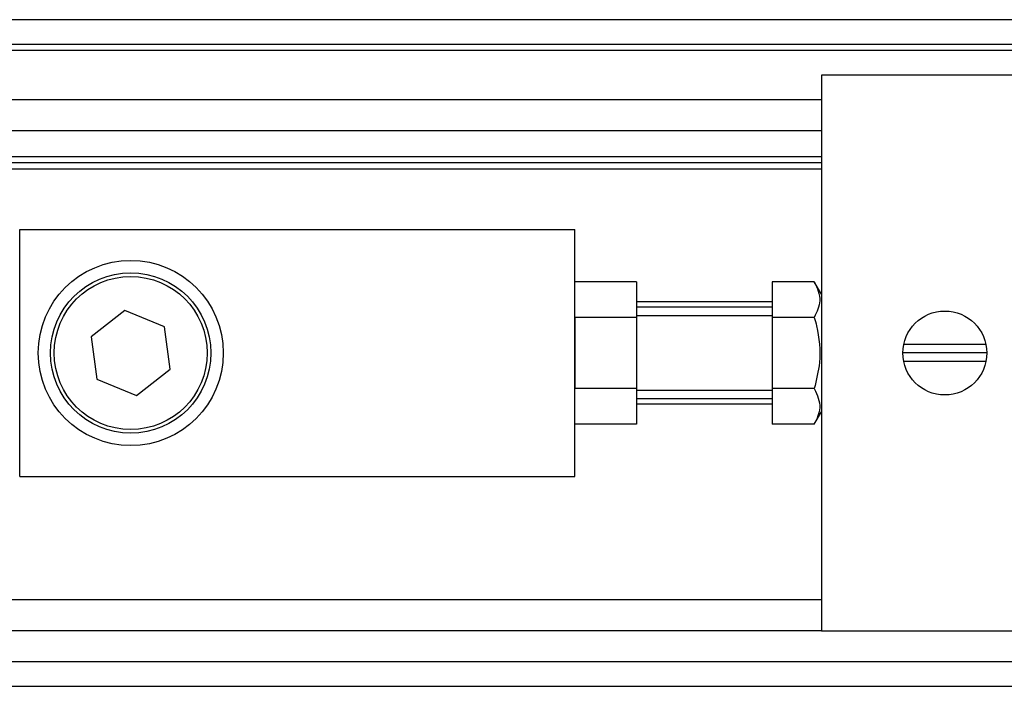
# Model space of a CAD drawing. Header units: millimetres. Extents: x -159 to 780, y 0 to 344.
# Tile 12 of 14: x 633 to 691, y 177 to 216. Entities that reach past the tile are written whole.
import ezdxf

# ---------------------------------------------------------------- set-up
doc = ezdxf.new("R2010")
doc.units = ezdxf.units.MM

msp = doc.modelspace()

# ---------------------------------------------------------------- linework, layer by layer
at = {"color": 7, "linetype": 'Continuous', "lineweight": 25}
for p, q in [((760.5941, 216.4946), (12.202, 216.4946)), ((740.4708, 215.031), (12.3654, 215.031)), ((731.3239, 214.6652), (11.6697, 214.6652)), ((680.101, 213.2017), (680.101, 199.1064)), ((738.1662, 213.2017), (680.101, 213.2017)), ((680.101, 211.7381), (4.8875, 211.7381)), ((680.101, 209.9088), (1.3721, 209.9088)), ((680.101, 208.3721), (2.0037, 208.3721)), ((680.101, 208.0062), (2.1649, 208.0062)), ((680.101, 207.6403), (2.3045, 207.6403)), ((632.5369, 189.4196), (632.5369, 204.0547)), ((632.5369, 204.0547), (665.4659, 204.0547)), ((665.4659, 189.4196), (665.4659, 204.0547)), ((669.1247, 200.962), (665.4659, 200.962)), ((669.1247, 200.962), (669.1247, 198.8496)), ((679.6762, 200.962), (677.174, 200.962)), ((677.174, 200.962), (677.174, 198.8496)), ((680.101, 200.2261), (679.6762, 200.962)), ((677.174, 199.7739), (669.1247, 199.7739)), ((638.7762, 199.2482), (636.7748, 197.6926)), ((641.1241, 198.2928), (638.7762, 199.2482)), ((677.174, 199.4447), (669.1247, 199.4447)), ((669.1247, 198.8496), (665.4659, 198.8496)), ((665.4659, 198.8496), (665.4659, 194.6248)), ((677.174, 198.9324), (669.1247, 198.9324)), ((669.1247, 198.8496), (669.1247, 194.6248)), ((679.6762, 198.8496), (677.174, 198.8496)), ((677.174, 198.8496), (677.174, 194.6248)), ((680.101, 199.1064), (680.101, 196.7372)), ((641.4706, 195.7817), (641.1241, 198.2928)), ((636.7748, 197.6926), (637.1213, 195.1815)), ((689.8532, 197.2494), (684.9839, 197.2494)), ((680.101, 196.7372), (680.101, 194.3679)), ((689.9065, 196.7372), (684.9306, 196.7372)), ((639.4693, 194.2261), (641.4706, 195.7817)), ((689.8532, 196.2249), (684.9839, 196.2249)), ((637.1213, 195.1815), (639.4693, 194.2261)), ((669.1247, 194.6248), (665.4659, 194.6248)), ((669.1247, 194.6248), (669.1247, 192.5124)), ((669.1247, 194.5419), (677.174, 194.5419)), ((679.6762, 194.6248), (677.174, 194.6248)), ((677.174, 194.6248), (677.174, 192.5124)), ((677.174, 194.0297), (669.1247, 194.0297)), ((680.101, 194.3679), (680.101, 180.2727)), ((677.174, 193.7004), (669.1247, 193.7004)), ((679.6762, 192.5124), (680.101, 193.2482)), ((669.1247, 192.5124), (665.4659, 192.5124)), ((679.6762, 192.5124), (677.174, 192.5124)), ((632.5369, 189.4196), (665.4659, 189.4196)), ((680.101, 182.1021), (-4.0119, 182.1021)), ((680.101, 180.2727), (-6.7715, 180.2727)), ((680.101, 180.2727), (738.1662, 180.2727)), ((-27.6306, 178.4433), (740.4708, 178.4433)), ((-31.0217, 176.9798), (760.5941, 176.9798))]:
    msp.add_line(p, q, dxfattribs=at)
for centre, radius in [((639.1227, 196.7372), 5.4882), ((639.1227, 196.7372), 4.7564), ((639.1227, 196.7372), 4.5369), ((687.4186, 196.7372), 2.488)]:
    msp.add_circle(centre, radius, dxfattribs=at)
for points, knots in [([(679.6762, 200.962), (679.8468, 200.5845), (680.1658, 199.8787), (679.8317, 199.1763), (679.6762, 198.8496)], [0, 0, 0, 0, 0.5347163, 1, 1, 1, 1]), ([(679.6762, 198.8496), (679.7225, 198.6799), (679.9587, 197.8148), (680.1001, 196.3588), (679.8022, 195.14), (679.6762, 194.6248)], [0, 0, 0, 0, 0.1234652, 0.6294359, 1, 1, 1, 1]), ([(679.6762, 194.6248), (679.8468, 194.2473), (680.1658, 193.5415), (679.8317, 192.8392), (679.6762, 192.5124)], [0, 0, 0, 0, 0.5347163, 1, 1, 1, 1])]:
    msp.add_open_spline(points, degree=3, knots=knots, dxfattribs=at)

doc.saveas('drawing.dxf')
